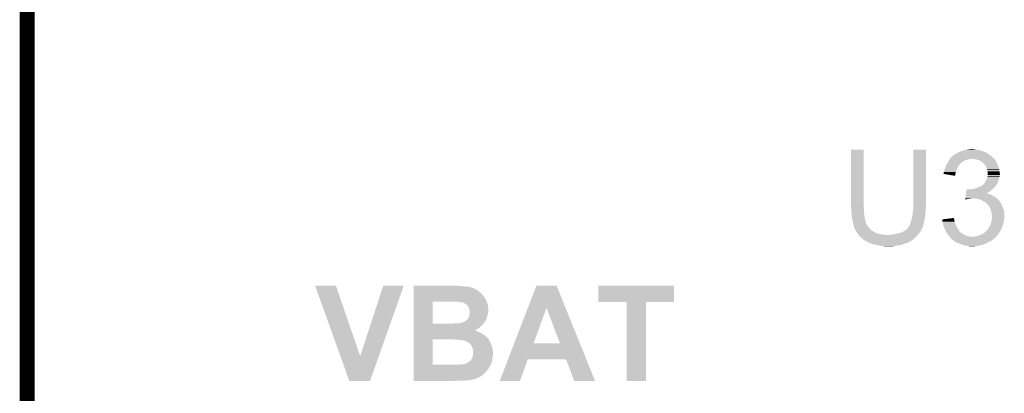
# Model space of a CAD drawing. Extents: x -1.3 to 24.2, y -3.9 to 39.2.
# Tile 27 of 37: x -1.3 to 8.8, y 29 to 32.8. Entities that reach past the tile are written whole.
import ezdxf

# ---------------------------------------------------------------- set-up
doc = ezdxf.new("R2010")
doc.units = 0
doc.layers.add('RTC_25_CLICK_V101_GKO', color=10, linetype='CONTINUOUS')
doc.layers.add('RTC_25_CLICK_V101_GTO', color=9, linetype='CONTINUOUS')

msp = doc.modelspace()

# ---------------------------------------------------------------- linework, layer by layer
at = {"layer": 'RTC_25_CLICK_V101_GKO', "const_width": 0.1524}
msp.add_lwpolyline([(-1.27, -3.81), (-1.27, 36.83)], dxfattribs=at)
at = {"layer": 'RTC_25_CLICK_V101_GTO'}
for points in [[(7.1882, 30.896558), (7.18822, 31.480738), (7.31774, 30.896558), (7.31774, 31.480738)], [(7.18822, 31.480738), (7.188222, 31.48076), (7.31774, 31.480738), (7.188222, 31.48076)], [(7.82574, 30.91688), (7.82576, 31.480738), (7.95528, 30.91688), (7.95528, 31.480738)], [(7.82576, 31.480738), (7.825762, 31.48076), (7.95528, 31.480738), (7.825762, 31.48076)], [(8.24738, 31.42996), (8.255002, 31.43504), (8.60552, 31.42996), (8.5979, 31.43504)], [(8.255002, 31.43504), (8.275314, 31.445198), (8.5979, 31.43504), (8.585202, 31.445198)], [(8.275314, 31.445198), (8.275318, 31.4452), (8.585202, 31.445198), (8.585198, 31.4452)], [(8.275318, 31.4452), (8.279552, 31.44774), (8.585198, 31.4452), (8.577584, 31.44774)], [(8.279552, 31.44774), (8.283778, 31.450276), (8.577584, 31.44774), (8.57504, 31.450276)], [(8.283778, 31.450276), (8.28802, 31.45282), (8.57504, 31.450276), (8.568682, 31.45282)], [(8.28802, 31.45282), (8.31596, 31.46298), (8.568682, 31.45282), (8.543286, 31.46298)], [(8.31596, 31.46298), (8.335766, 31.470598), (8.543286, 31.46298), (8.524242, 31.470598)], [(8.335766, 31.470598), (8.348982, 31.47568), (8.524242, 31.470598), (8.49884, 31.47568)], [(8.348982, 31.47568), (8.37438, 31.48076), (8.49884, 31.47568), (8.475978, 31.48076)], [(8.37438, 31.48076), (8.38708, 31.4833), (8.475978, 31.48076), (8.45566, 31.4833)], [(8.38708, 31.4833), (8.407402, 31.48584), (8.45566, 31.4833), (8.440422, 31.48584)], [(8.165462, 31.323278), (8.16864, 31.330902), (8.298178, 31.323278), (8.305802, 31.330902)], [(8.16864, 31.330902), (8.170118, 31.333438), (8.305802, 31.330902), (8.308338, 31.333438)], [(8.170118, 31.333438), (8.17456, 31.341054), (8.308338, 31.333438), (8.313416, 31.341054)], [(8.17456, 31.341054), (8.176038, 31.343588), (8.313416, 31.341054), (8.31342, 31.343588)], [(8.176038, 31.343588), (8.183454, 31.3563), (8.31342, 31.343588), (8.33374, 31.3563)], [(8.183454, 31.3563), (8.186418, 31.36138), (8.33374, 31.3563), (8.34085, 31.36138)], [(8.186418, 31.36138), (8.191496, 31.368998), (8.34085, 31.36138), (8.351516, 31.368998)], [(8.191496, 31.368998), (8.194884, 31.37408), (8.351516, 31.368998), (8.371838, 31.37408)], [(8.194884, 31.37408), (8.199964, 31.381698), (8.371838, 31.37408), (8.389618, 31.381698)], [(8.199964, 31.381698), (8.201658, 31.38424), (8.389618, 31.381698), (8.4074, 31.38424)], [(8.201658, 31.38424), (8.203352, 31.38678), (8.4074, 31.38424), (8.420098, 31.38678)], [(8.203352, 31.38678), (8.206742, 31.391862), (8.656322, 31.38678), (8.65124, 31.391862)], [(8.206742, 31.391862), (8.211822, 31.396942), (8.65124, 31.391862), (8.64616, 31.396942)], [(8.211822, 31.396942), (8.22706, 31.41218), (8.64616, 31.396942), (8.62838, 31.41218)], [(8.22706, 31.41218), (8.237224, 31.422342), (8.62838, 31.41218), (8.616186, 31.422342)], [(8.237224, 31.422342), (8.242296, 31.42488), (8.616186, 31.422342), (8.61314, 31.42488)], [(8.242296, 31.42488), (8.2423, 31.424882), (8.61314, 31.42488), (8.613138, 31.424882)], [(8.2423, 31.424882), (8.24738, 31.42996), (8.613138, 31.424882), (8.60552, 31.42996)], [(8.455658, 31.38424), (8.430262, 31.38678), (8.658862, 31.38424), (8.656322, 31.38678)], [(8.478518, 31.37916), (8.455658, 31.38424), (8.663942, 31.37916), (8.658862, 31.38424)], [(8.478524, 31.379158), (8.478518, 31.37916), (8.663942, 31.379158), (8.663942, 31.37916)], [(8.49884, 31.37154), (8.478524, 31.379158), (8.668176, 31.37154), (8.663942, 31.379158)], [(8.514078, 31.36646), (8.49884, 31.37154), (8.670998, 31.36646), (8.668176, 31.37154)], [(8.52678, 31.3563), (8.514078, 31.36646), (8.676642, 31.3563), (8.670998, 31.36646)], [(8.530172, 31.353756), (8.52678, 31.3563), (8.67918, 31.353756), (8.676642, 31.3563)], [(8.53694, 31.34868), (8.530172, 31.353756), (8.680874, 31.34868), (8.67918, 31.353756)], [(8.540754, 31.346138), (8.53694, 31.34868), (8.68172, 31.346138), (8.680874, 31.34868)], [(8.54456, 31.3436), (8.540754, 31.346138), (8.683244, 31.3436), (8.68172, 31.346138)], [(8.55472, 31.33344), (8.54456, 31.3436), (8.68934, 31.33344), (8.683244, 31.3436)], [(8.562338, 31.32582), (8.55472, 31.33344), (8.691882, 31.32582), (8.68934, 31.33344)], [(8.13562, 31.231858), (8.135622, 31.234384), (8.258382, 31.231858), (8.258804, 31.234384)], [(8.254978, 31.211524), (8.13562, 31.231858), (8.254978, 31.211524), (8.258382, 31.231858)], [(8.135622, 31.234384), (8.13816, 31.239464), (8.258804, 31.234384), (8.259654, 31.239464)], [(8.13816, 31.241998), (8.138162, 31.244542), (8.26008, 31.241998), (8.261004, 31.244542)], [(8.13816, 31.239464), (8.13816, 31.241998), (8.259654, 31.239464), (8.26008, 31.241998)], [(8.138162, 31.244542), (8.140698, 31.25216), (8.261004, 31.244542), (8.263774, 31.25216)], [(8.140698, 31.25216), (8.145146, 31.26994), (8.263774, 31.25216), (8.27024, 31.26994)], [(8.145146, 31.26994), (8.145782, 31.27248), (8.27024, 31.26994), (8.271368, 31.27248)], [(8.145782, 31.27248), (8.15317, 31.2928), (8.271368, 31.27248), (8.2804, 31.2928)], [(8.15317, 31.2928), (8.15594, 31.300418), (8.2804, 31.2928), (8.283664, 31.300418)], [(8.15594, 31.300418), (8.160172, 31.310578), (8.283664, 31.300418), (8.28802, 31.310578)], [(8.160172, 31.310578), (8.165462, 31.323278), (8.28802, 31.310578), (8.298178, 31.323278)], [(8.566694, 31.318202), (8.562338, 31.32582), (8.69442, 31.318202), (8.691882, 31.32582)], [(8.5725, 31.308042), (8.566694, 31.318202), (8.698774, 31.308042), (8.69442, 31.318202)], [(8.575768, 31.300418), (8.5725, 31.308042), (8.70204, 31.300418), (8.698774, 31.308042)], [(8.58012, 31.290262), (8.575768, 31.300418), (8.70458, 31.290262), (8.70204, 31.300418)], [(8.583024, 31.2801), (8.58012, 31.290262), (8.70712, 31.2801), (8.70458, 31.290262)], [(8.5852, 31.272482), (8.583024, 31.2801), (8.708644, 31.272482), (8.70712, 31.2801)], [(8.58774, 31.25724), (8.5852, 31.272482), (8.711692, 31.25724), (8.708644, 31.272482)], [(8.58825, 31.2547), (8.58774, 31.25724), (8.7122, 31.2547), (8.711692, 31.25724)], [(8.59028, 31.244542), (8.58825, 31.2547), (8.71333, 31.244542), (8.7122, 31.2547)], [(8.59028, 31.231838), (8.59028, 31.244542), (8.71474, 31.231838), (8.71333, 31.244542)], [(8.59028, 31.219142), (8.59028, 31.231838), (8.71474, 31.219142), (8.71474, 31.231838)], [(8.549642, 31.127702), (8.555736, 31.13532), (8.68553, 31.127702), (8.68934, 31.13532)], [(8.555736, 31.13532), (8.559802, 31.140402), (8.68934, 31.13532), (8.691244, 31.140402)], [(8.559802, 31.140402), (8.577578, 31.17596), (8.691244, 31.140402), (8.70458, 31.17596)], [(8.577578, 31.17596), (8.58012, 31.181042), (8.70458, 31.17596), (8.706032, 31.181042)], [(8.58012, 31.181042), (8.584352, 31.193738), (8.706032, 31.181042), (8.70966, 31.193738)], [(8.584352, 31.193738), (8.58774, 31.2039), (8.70966, 31.193738), (8.711352, 31.2039)], [(8.58774, 31.2039), (8.588586, 31.20898), (8.711352, 31.2039), (8.7122, 31.20898)], [(8.588586, 31.20898), (8.590278, 31.219138), (8.7122, 31.20898), (8.71474, 31.219138)], [(8.590278, 31.219138), (8.59028, 31.219142), (8.71474, 31.219138), (8.71474, 31.219142)], [(8.365802, 31.02356), (8.366408, 31.02864), (8.60806, 31.02356), (8.592822, 31.02864)], [(8.366408, 31.02864), (8.367014, 31.033718), (8.592822, 31.02864), (8.582664, 31.033718)], [(8.367014, 31.03372), (8.368528, 31.04642), (8.577672, 31.03372), (8.602978, 31.04642)], [(8.367014, 31.033718), (8.367014, 31.03372), (8.582664, 31.033718), (8.577672, 31.03372)], [(8.368528, 31.04642), (8.370042, 31.05912), (8.602978, 31.04642), (8.620762, 31.05912)], [(8.370042, 31.05912), (8.371556, 31.07182), (8.620762, 31.05912), (8.635576, 31.07182)], [(8.371556, 31.07182), (8.371858, 31.074358), (8.384544, 31.07182), (8.379464, 31.074358)], [(8.371858, 31.074358), (8.37186, 31.07436), (8.379464, 31.074358), (8.37186, 31.07436)], [(8.40232, 31.07182), (8.4201, 31.07436), (8.635576, 31.07182), (8.63854, 31.07436)], [(8.4201, 31.07436), (8.43788, 31.0769), (8.63854, 31.07436), (8.641588, 31.0769)], [(8.43788, 31.0769), (8.458198, 31.08198), (8.641588, 31.0769), (8.647684, 31.08198)], [(8.458198, 31.08198), (8.473438, 31.08706), (8.647684, 31.08198), (8.65378, 31.08706)], [(8.473438, 31.08706), (8.481058, 31.0896), (8.65378, 31.08706), (8.656318, 31.0896)], [(8.481058, 31.0896), (8.498204, 31.09722), (8.656318, 31.0896), (8.663938, 31.09722)], [(8.498204, 31.09722), (8.50392, 31.09976), (8.663938, 31.09722), (8.665842, 31.09976)], [(8.50392, 31.09976), (8.519158, 31.107378), (8.665842, 31.09976), (8.67156, 31.107378)], [(8.519158, 31.107378), (8.529324, 31.11246), (8.67156, 31.107378), (8.676638, 31.11246)], [(8.529324, 31.11246), (8.531866, 31.112464), (8.676638, 31.11246), (8.676642, 31.112464)], [(8.531866, 31.112464), (8.535668, 31.115), (8.676642, 31.112464), (8.679178, 31.115)], [(8.535668, 31.115), (8.539482, 31.117542), (8.679178, 31.115), (8.680448, 31.117542)], [(8.539482, 31.117542), (8.549642, 31.127702), (8.680448, 31.117542), (8.68553, 31.127702)], [(8.359144, 30.967712), (8.359744, 30.97276), (8.359144, 30.967712), (8.376918, 30.97276)], [(8.359744, 30.97276), (8.360048, 30.9753), (8.376918, 30.97276), (8.3947, 30.9753)], [(8.360048, 30.9753), (8.36035, 30.97784), (8.3947, 30.9753), (8.407398, 30.97784)], [(8.36035, 30.97784), (8.360654, 30.98038), (8.420098, 30.97784), (8.430258, 30.98038)], [(8.360654, 30.98038), (8.361864, 30.99054), (8.684624, 30.98038), (8.67156, 30.99054)], [(8.361864, 30.99054), (8.36338, 31.00324), (8.67156, 30.99054), (8.65124, 31.00324)], [(8.36338, 31.00324), (8.364894, 31.01594), (8.65124, 31.00324), (8.628382, 31.01594)], [(8.364894, 31.01594), (8.365802, 31.02356), (8.628382, 31.01594), (8.60806, 31.02356)], [(8.47344, 30.97784), (8.442962, 30.98038), (8.68789, 30.97784), (8.684624, 30.98038)], [(8.498838, 30.97276), (8.47344, 30.97784), (8.69442, 30.97276), (8.68789, 30.97784)], [(8.52424, 30.9626), (8.498838, 30.97276), (8.70345, 30.9626), (8.69442, 30.97276)], [(8.542022, 30.95244), (8.52424, 30.9626), (8.712478, 30.95244), (8.70345, 30.9626)], [(8.547114, 30.949894), (8.542022, 30.95244), (8.71474, 30.949894), (8.712478, 30.95244)], [(8.552194, 30.947354), (8.547114, 30.949894), (8.714744, 30.947354), (8.71474, 30.949894)], [(8.557258, 30.944822), (8.552194, 30.947354), (8.716432, 30.944822), (8.714744, 30.947354)], [(8.56996, 30.93466), (8.557258, 30.944822), (8.723208, 30.93466), (8.716432, 30.944822)], [(8.57758, 30.92958), (8.56996, 30.93466), (8.726594, 30.92958), (8.723208, 30.93466)], [(8.580122, 30.92704), (8.57758, 30.92958), (8.728288, 30.92704), (8.726594, 30.92958)], [(8.582346, 30.9245), (8.580122, 30.92704), (8.72998, 30.9245), (8.728288, 30.92704)], [(7.1882, 30.888938), (7.1882, 30.896558), (7.319646, 30.888938), (7.31774, 30.896558)], [(7.188432, 30.886398), (7.1882, 30.888938), (7.32028, 30.886398), (7.319646, 30.888938)], [(7.19074, 30.861), (7.188432, 30.886398), (7.32028, 30.861), (7.32028, 30.886398)], [(7.19074, 30.84576), (7.19074, 30.861), (7.32028, 30.84576), (7.32028, 30.861)], [(7.19074, 30.835602), (7.19074, 30.84576), (7.321128, 30.835602), (7.32028, 30.84576)], [(7.192998, 30.81528), (7.19074, 30.835602), (7.32282, 30.81528), (7.321128, 30.835602)], [(7.81558, 30.80258), (7.82066, 30.827978), (7.948168, 30.80258), (7.94986, 30.827978)], [(7.82066, 30.827978), (7.821168, 30.833062), (7.94986, 30.827978), (7.9502, 30.833062)], [(7.821168, 30.833062), (7.82269, 30.848298), (7.9502, 30.833062), (7.95274, 30.848298)], [(7.82269, 30.848298), (7.8232, 30.85338), (7.95274, 30.848298), (7.95274, 30.85338)], [(7.8232, 30.85338), (7.825528, 30.881318), (7.95274, 30.85338), (7.95274, 30.881318)], [(7.825528, 30.881318), (7.82574, 30.883858), (7.95274, 30.881318), (7.953248, 30.883858)], [(7.82574, 30.894018), (7.82574, 30.91688), (7.95528, 30.894018), (7.95528, 30.91688)], [(7.82574, 30.883858), (7.82574, 30.894018), (7.953248, 30.883858), (7.95528, 30.894018)], [(8.5979, 30.906722), (8.582346, 30.9245), (8.7376, 30.906722), (8.72998, 30.9245)], [(8.597902, 30.90672), (8.5979, 30.906722), (8.7376, 30.90672), (8.7376, 30.906722)], [(8.613138, 30.883864), (8.597902, 30.90672), (8.74522, 30.883864), (8.7376, 30.90672)], [(8.61314, 30.88386), (8.613138, 30.883864), (8.74522, 30.88386), (8.74522, 30.883864)], [(8.621608, 30.858458), (8.61314, 30.88386), (8.75538, 30.858458), (8.74522, 30.88386)], [(8.628378, 30.838142), (8.621608, 30.858458), (8.758766, 30.838142), (8.75538, 30.858458)], [(8.629832, 30.827978), (8.628378, 30.838142), (8.76046, 30.827978), (8.758766, 30.838142)], [(8.63092, 30.82036), (8.629832, 30.827978), (8.76046, 30.82036), (8.76046, 30.827978)], [(7.19328, 30.81274), (7.192998, 30.81528), (7.323244, 30.81274), (7.32282, 30.81528)], [(7.19836, 30.772102), (7.19328, 30.81274), (7.330018, 30.772102), (7.323244, 30.81274)], [(7.20344, 30.754322), (7.19836, 30.772102), (7.33298, 30.754322), (7.330018, 30.772102)], [(7.203442, 30.75432), (7.20344, 30.754322), (7.33298, 30.75432), (7.33298, 30.754322)], [(7.205256, 30.741618), (7.203442, 30.75432), (7.335522, 30.741618), (7.33298, 30.75432)], [(7.20598, 30.73654), (7.205256, 30.741618), (7.337556, 30.73654), (7.335522, 30.741618)], [(7.207252, 30.72892), (7.20598, 30.73654), (7.340604, 30.72892), (7.337556, 30.73654)], [(7.207676, 30.726376), (7.207252, 30.72892), (7.34314, 30.726376), (7.340604, 30.72892)], [(7.20852, 30.721302), (7.207676, 30.726376), (7.344834, 30.721302), (7.34314, 30.726376)], [(7.79526, 30.723838), (7.80034, 30.73908), (7.933942, 30.723838), (7.936992, 30.73908)], [(7.80034, 30.73908), (7.804694, 30.75432), (7.936992, 30.73908), (7.94004, 30.75432)], [(7.804694, 30.75432), (7.80542, 30.756858), (7.94004, 30.75432), (7.940514, 30.756858)], [(7.80542, 30.756858), (7.813886, 30.794958), (7.940514, 30.756858), (7.94766, 30.794958)], [(7.813886, 30.794958), (7.81558, 30.80258), (7.94766, 30.794958), (7.948168, 30.80258)], [(8.12294, 30.76448), (8.162772, 30.769558), (8.246534, 30.76448), (8.244842, 30.769558)], [(8.123222, 30.761936), (8.12294, 30.76448), (8.24738, 30.761936), (8.246534, 30.76448)], [(8.124062, 30.754318), (8.123222, 30.761936), (8.24738, 30.754318), (8.24738, 30.761936)], [(8.12518, 30.744162), (8.124062, 30.754318), (8.24992, 30.744162), (8.24738, 30.754318)], [(8.12546, 30.741622), (8.12518, 30.744162), (8.250768, 30.741622), (8.24992, 30.744162)], [(8.129976, 30.7213), (8.12546, 30.741622), (8.25754, 30.7213), (8.250768, 30.741622)], [(8.162772, 30.769558), (8.20259, 30.774634), (8.244842, 30.769558), (8.24484, 30.774634)], [(8.20259, 30.774634), (8.222516, 30.777174), (8.24484, 30.774634), (8.242306, 30.777174)], [(8.222516, 30.777174), (8.2423, 30.779696), (8.242306, 30.777174), (8.2423, 30.779696)], [(8.620758, 30.71876), (8.62584, 30.731462), (8.750298, 30.71876), (8.752416, 30.731462)], [(8.62584, 30.731462), (8.6263, 30.734), (8.752416, 30.731462), (8.75284, 30.734)], [(8.6263, 30.734), (8.63092, 30.759398), (8.75284, 30.734), (8.757918, 30.759398)], [(8.63346, 30.805122), (8.63092, 30.82036), (8.76046, 30.805122), (8.76046, 30.82036)], [(8.63092, 30.759398), (8.631978, 30.772098), (8.757918, 30.759398), (8.76046, 30.772098)], [(8.631978, 30.772098), (8.63346, 30.789878), (8.76046, 30.772098), (8.76046, 30.789878)], [(8.63346, 30.789878), (8.63346, 30.805122), (8.76046, 30.789878), (8.76046, 30.805122)], [(7.209538, 30.71876), (7.20852, 30.721302), (7.34568, 30.71876), (7.344834, 30.721302)], [(7.213598, 30.708602), (7.209538, 30.71876), (7.35076, 30.708602), (7.34568, 30.71876)], [(7.2136, 30.7086), (7.213598, 30.708602), (7.35076, 30.7086), (7.35076, 30.708602)], [(7.21614, 30.695902), (7.2136, 30.7086), (7.36092, 30.695902), (7.35076, 30.7086)], [(7.216142, 30.6959), (7.21614, 30.695902), (7.36092, 30.6959), (7.36092, 30.695902)], [(7.22122, 30.680662), (7.216142, 30.6959), (7.37108, 30.680662), (7.36092, 30.6959)], [(7.221222, 30.68066), (7.22122, 30.680662), (7.37108, 30.68066), (7.37108, 30.680662)], [(7.223758, 30.675584), (7.221222, 30.68066), (7.37531, 30.675584), (7.37108, 30.68066)], [(7.22376, 30.670504), (7.223758, 30.675584), (7.379544, 30.670504), (7.37531, 30.675584)], [(7.226728, 30.665418), (7.22376, 30.670504), (7.38378, 30.665418), (7.379544, 30.670504)], [(7.235616, 30.65018), (7.226728, 30.665418), (7.401562, 30.65018), (7.38378, 30.665418)], [(7.24154, 30.64002), (7.235616, 30.65018), (7.41782, 30.64002), (7.401562, 30.65018)], [(7.243158, 30.63748), (7.24154, 30.64002), (7.421884, 30.63748), (7.41782, 30.64002)], [(7.243162, 30.637474), (7.243158, 30.63748), (7.424426, 30.637474), (7.421884, 30.63748)], [(7.24639, 30.6324), (7.243162, 30.637474), (7.429504, 30.6324), (7.424426, 30.637474)], [(7.249624, 30.627318), (7.24639, 30.6324), (7.4422, 30.627318), (7.429504, 30.6324)], [(7.252856, 30.62224), (7.249624, 30.627318), (7.45998, 30.62224), (7.4422, 30.627318)], [(7.673338, 30.62224), (7.70636, 30.6324), (7.886416, 30.62224), (7.89432, 30.6324)], [(7.70636, 30.6324), (7.736842, 30.647642), (7.89432, 30.6324), (7.903844, 30.647642)], [(7.736842, 30.647642), (7.744462, 30.652722), (7.903844, 30.647642), (7.90702, 30.652722)], [(7.744462, 30.652722), (7.75208, 30.6578), (7.90702, 30.652722), (7.909558, 30.6578)], [(7.75208, 30.6578), (7.76478, 30.66796), (7.909558, 30.6578), (7.914638, 30.66796)], [(7.76478, 30.66796), (7.767322, 30.670504), (7.914638, 30.66796), (7.91591, 30.670504)], [(7.767322, 30.670504), (7.769862, 30.67558), (7.91591, 30.670504), (7.918448, 30.67558)], [(7.769862, 30.67558), (7.772396, 30.678116), (7.918448, 30.67558), (7.919718, 30.678116)], [(7.772396, 30.678116), (7.774936, 30.680658), (7.919718, 30.678116), (7.922256, 30.680658)], [(7.774936, 30.680658), (7.774942, 30.680664), (7.922256, 30.680658), (7.922256, 30.680664)], [(7.774942, 30.680664), (7.780022, 30.690822), (7.922256, 30.680664), (7.92516, 30.690822)], [(7.780022, 30.690822), (7.7851, 30.69844), (7.92516, 30.690822), (7.927338, 30.69844)], [(7.7851, 30.69844), (7.792212, 30.71622), (7.927338, 30.69844), (7.93242, 30.71622)], [(7.792212, 30.71622), (7.79526, 30.723838), (7.93242, 30.71622), (7.933942, 30.723838)], [(8.13054, 30.718762), (8.129976, 30.7213), (8.258556, 30.718762), (8.25754, 30.7213)], [(8.138162, 30.695898), (8.13054, 30.718762), (8.2677, 30.695898), (8.258556, 30.718762)], [(8.14324, 30.680662), (8.138162, 30.695898), (8.276166, 30.680662), (8.2677, 30.695898)], [(8.146758, 30.67304), (8.14324, 30.680662), (8.2804, 30.67304), (8.276166, 30.680662)], [(8.157308, 30.65018), (8.146758, 30.67304), (8.29564, 30.65018), (8.2804, 30.67304)], [(8.15848, 30.64764), (8.157308, 30.65018), (8.297548, 30.64764), (8.29564, 30.65018)], [(8.1661, 30.632402), (8.15848, 30.64764), (8.308984, 30.632402), (8.297548, 30.64764)], [(8.167796, 30.62986), (8.1661, 30.632402), (8.31089, 30.62986), (8.308984, 30.632402)], [(8.167798, 30.629856), (8.167796, 30.62986), (8.313426, 30.629856), (8.31089, 30.62986)], [(8.171182, 30.62478), (8.167798, 30.629856), (8.32104, 30.62478), (8.313426, 30.629856)], [(8.176262, 30.61716), (8.171182, 30.62478), (8.331202, 30.61716), (8.32104, 30.62478)], [(8.529322, 30.61208), (8.55218, 30.624782), (8.696958, 30.61208), (8.70603, 30.624782)], [(8.55218, 30.624782), (8.557894, 30.629862), (8.70603, 30.624782), (8.70966, 30.629862)], [(8.557894, 30.629862), (8.57504, 30.6451), (8.70966, 30.629862), (8.719182, 30.6451)], [(8.57504, 30.6451), (8.580122, 30.650182), (8.719182, 30.6451), (8.72236, 30.650182)], [(8.580122, 30.650182), (8.585202, 30.655262), (8.72236, 30.650182), (8.7249, 30.655262)], [(8.585202, 30.655262), (8.591294, 30.66542), (8.7249, 30.655262), (8.72998, 30.66542)], [(8.591294, 30.66542), (8.592818, 30.66796), (8.72998, 30.66542), (8.731068, 30.66796)], [(8.592818, 30.66796), (8.603704, 30.683202), (8.731068, 30.66796), (8.7376, 30.683202)], [(8.603704, 30.683202), (8.60552, 30.685742), (8.7376, 30.683202), (8.738506, 30.685742)], [(8.60552, 30.685742), (8.61568, 30.70606), (8.738506, 30.685742), (8.745762, 30.70606)], [(8.61568, 30.70606), (8.620758, 30.71876), (8.745762, 30.70606), (8.750298, 30.71876)], [(7.257706, 30.61462), (7.252856, 30.62224), (7.480302, 30.61462), (7.45998, 30.62224)], [(7.25932, 30.612082), (7.257706, 30.61462), (7.505682, 30.612082), (7.480302, 30.61462)], [(7.259322, 30.61208), (7.25932, 30.612082), (7.5057, 30.61208), (7.505682, 30.612082)], [(7.263838, 30.607), (7.259322, 30.61208), (7.5311, 30.607), (7.5057, 30.61208)], [(7.266096, 30.60446), (7.263838, 30.607), (7.561578, 30.60446), (7.5311, 30.607)], [(7.27964, 30.58922), (7.266096, 30.60446), (7.858476, 30.58922), (7.872024, 30.60446)], [(7.282544, 30.58668), (7.27964, 30.58922), (7.85622, 30.58668), (7.858476, 30.58922)], [(7.308666, 30.563822), (7.282544, 30.58668), (7.830822, 30.563822), (7.85622, 30.58668)], [(7.320278, 30.55366), (7.308666, 30.563822), (7.81727, 30.55366), (7.830822, 30.563822)], [(7.335518, 30.543502), (7.320278, 30.55366), (7.803724, 30.543502), (7.81727, 30.55366)], [(7.340602, 30.54096), (7.335518, 30.543502), (7.800336, 30.54096), (7.803724, 30.543502)], [(7.340614, 30.540954), (7.340602, 30.54096), (7.797794, 30.540954), (7.800336, 30.54096)], [(7.345676, 30.538422), (7.340614, 30.540954), (7.795256, 30.538422), (7.797794, 30.540954)], [(7.34568, 30.53842), (7.345676, 30.538422), (7.795254, 30.53842), (7.795256, 30.538422)], [(7.345684, 30.538416), (7.34568, 30.53842), (7.792714, 30.538416), (7.795254, 30.53842)], [(7.34822, 30.535882), (7.345684, 30.538416), (7.788912, 30.535882), (7.792714, 30.538416)], [(7.354152, 30.53334), (7.34822, 30.535882), (7.785098, 30.53334), (7.788912, 30.535882)], [(7.366008, 30.528258), (7.354152, 30.53334), (7.774938, 30.528258), (7.785098, 30.53334)], [(7.37193, 30.52572), (7.366008, 30.528258), (7.764778, 30.52572), (7.774938, 30.528258)], [(7.383782, 30.52064), (7.37193, 30.52572), (7.754618, 30.52064), (7.764778, 30.52572)], [(7.561578, 30.60446), (7.576822, 30.604462), (7.872024, 30.60446), (7.872026, 30.604462)], [(7.576822, 30.604462), (7.584444, 30.607), (7.872026, 30.604462), (7.874282, 30.607)], [(7.597142, 30.607), (7.60984, 30.60954), (7.874282, 30.607), (7.87654, 30.60954)], [(7.60984, 30.60954), (7.64032, 30.61462), (7.87654, 30.60954), (7.88049, 30.61462)], [(7.64032, 30.61462), (7.673338, 30.62224), (7.88049, 30.61462), (7.886416, 30.62224)], [(8.183878, 30.604462), (8.176262, 30.61716), (8.356598, 30.604462), (8.331202, 30.61716)], [(8.18642, 30.60192), (8.183878, 30.604462), (8.361682, 30.60192), (8.356598, 30.604462)], [(8.191498, 30.59684), (8.18642, 30.60192), (8.376922, 30.59684), (8.361682, 30.60192)], [(8.193404, 30.5943), (8.191498, 30.59684), (8.384542, 30.5943), (8.376922, 30.59684)], [(8.197216, 30.58922), (8.193404, 30.5943), (8.407402, 30.58922), (8.384542, 30.5943)], [(8.19912, 30.586682), (8.197216, 30.58922), (8.43278, 30.586682), (8.407402, 30.58922)], [(8.199122, 30.58668), (8.19912, 30.586682), (8.432798, 30.58668), (8.43278, 30.586682)], [(8.206738, 30.57906), (8.199122, 30.58668), (8.66902, 30.57906), (8.67664, 30.58668)], [(8.209278, 30.573984), (8.206738, 30.57906), (8.663944, 30.573984), (8.66902, 30.57906)], [(8.209282, 30.57398), (8.209278, 30.573984), (8.66394, 30.57398), (8.663944, 30.573984)], [(8.214364, 30.568898), (8.209282, 30.57398), (8.656318, 30.568898), (8.66394, 30.57398)], [(8.219442, 30.56382), (8.214364, 30.568898), (8.651238, 30.56382), (8.656318, 30.568898)], [(8.219442, 30.563818), (8.219442, 30.56382), (8.651234, 30.563818), (8.651238, 30.56382)], [(8.23468, 30.55112), (8.219442, 30.563818), (8.634306, 30.55112), (8.651234, 30.563818)], [(8.23824, 30.548578), (8.23468, 30.55112), (8.630918, 30.548578), (8.634306, 30.55112)], [(8.248904, 30.54096), (8.23824, 30.548578), (8.61822, 30.54096), (8.630918, 30.548578)], [(8.252458, 30.53842), (8.248904, 30.54096), (8.61314, 30.53842), (8.61822, 30.54096)], [(8.270238, 30.52826), (8.252458, 30.53842), (8.59282, 30.52826), (8.61314, 30.53842)], [(8.288022, 30.52064), (8.270238, 30.52826), (8.57758, 30.52064), (8.59282, 30.52826)], [(8.432798, 30.58668), (8.440422, 30.586682), (8.67664, 30.58668), (8.676642, 30.586682)], [(8.440422, 30.586682), (8.448044, 30.58922), (8.676642, 30.586682), (8.67918, 30.58922)], [(8.463284, 30.58922), (8.481052, 30.594298), (8.67918, 30.58922), (8.684258, 30.594298)], [(8.481052, 30.594298), (8.48106, 30.5943), (8.684258, 30.594298), (8.684258, 30.5943)], [(8.48106, 30.5943), (8.50392, 30.60192), (8.684258, 30.5943), (8.689702, 30.60192)], [(8.50392, 30.60192), (8.529322, 30.61208), (8.689702, 30.60192), (8.696958, 30.61208)], [(7.414266, 30.51048), (7.383782, 30.52064), (7.72414, 30.51048), (7.754618, 30.52064)], [(7.42188, 30.507942), (7.414266, 30.51048), (7.715256, 30.507942), (7.72414, 30.51048)], [(7.45998, 30.50032), (7.42188, 30.507942), (7.688578, 30.50032), (7.715256, 30.507942)], [(7.47649, 30.49778), (7.45998, 30.50032), (7.66826, 30.49778), (7.688578, 30.50032)], [(7.493, 30.49524), (7.47649, 30.49778), (7.6454, 30.49524), (7.66826, 30.49778)], [(7.51078, 30.4927), (7.493, 30.49524), (7.63397, 30.4927), (7.6454, 30.49524)], [(7.526018, 30.49016), (7.51078, 30.4927), (7.62254, 30.49016), (7.63397, 30.4927)], [(7.561578, 30.48762), (7.551418, 30.49016), (7.574282, 30.48762), (7.62254, 30.49016)], [(8.302252, 30.515558), (8.288022, 30.52064), (8.567418, 30.515558), (8.57758, 30.52064)], [(8.31647, 30.51048), (8.302252, 30.515558), (8.54964, 30.51048), (8.567418, 30.515558)], [(8.32358, 30.50794), (8.31647, 30.51048), (8.542866, 30.50794), (8.54964, 30.51048)], [(8.34009, 30.50286), (8.32358, 30.50794), (8.529318, 30.50286), (8.542866, 30.50794)], [(8.356598, 30.49778), (8.34009, 30.50286), (8.50646, 30.49778), (8.529318, 30.50286)], [(8.38708, 30.4927), (8.356598, 30.49778), (8.48106, 30.4927), (8.50646, 30.49778)], [(8.399778, 30.49016), (8.38708, 30.4927), (8.4582, 30.49016), (8.48106, 30.4927)], [(8.420098, 30.48762), (8.409938, 30.49016), (8.432802, 30.48762), (8.4582, 30.49016)], [(1.686594, 30.083744), (1.686588, 30.083758), (1.899924, 30.083744), (1.686588, 30.083758)], [(1.945786, 29.362462), (1.686594, 30.083744), (2.148862, 29.362462), (1.899924, 30.083744)], [(2.148862, 29.362462), (2.385066, 30.083732), (2.340408, 29.362462), (2.59587, 30.083732)], [(2.385066, 30.083732), (2.385076, 30.08376), (2.59587, 30.083732), (2.385076, 30.08376)], [(2.6975, 30.07614), (2.697502, 30.08376), (3.23342, 30.07614), (3.1496, 30.08376)], [(2.6975, 30.0736), (2.6975, 30.07614), (3.256282, 30.0736), (3.23342, 30.07614)], [(2.6975, 30.07106), (2.6975, 30.0736), (3.276598, 30.07106), (3.266442, 30.0736)], [(2.6975, 30.0609), (2.6975, 30.07106), (3.307078, 30.0609), (3.276598, 30.07106)], [(2.6975, 30.045658), (2.6975, 30.0609), (3.34264, 30.045658), (3.307078, 30.0609)], [(2.6975, 30.03296), (2.6975, 30.045658), (3.357886, 30.03296), (3.34264, 30.045658)], [(2.6975, 30.032954), (2.6975, 30.03296), (3.360426, 30.032954), (3.357886, 30.03296)], [(2.6975, 30.020258), (2.6975, 30.032954), (3.373122, 30.020258), (3.360426, 30.032954)], [(2.6975, 30.012636), (2.6975, 30.020258), (3.385822, 30.012636), (3.373122, 30.020258)], [(3.870182, 29.857642), (3.95733, 30.083746), (4.256864, 29.857642), (4.165604, 30.083746)], [(3.95733, 30.083746), (3.957336, 30.08376), (4.165604, 30.083746), (3.957336, 30.08376)], [(4.59486, 29.918682), (4.59488, 30.083738), (5.369538, 29.918682), (5.36956, 30.083738)], [(4.59488, 30.083738), (4.594882, 30.08376), (5.36956, 30.083738), (4.594882, 30.08376)], [(2.697492, 29.695162), (2.697498, 29.92118), (2.89306, 29.695162), (2.893062, 29.92118)], [(2.697498, 29.96946), (2.6975, 29.99994), (3.42138, 29.96946), (3.39598, 29.99994)], [(2.697498, 29.951676), (2.697498, 29.96946), (3.43408, 29.951676), (3.42138, 29.96946)], [(2.697498, 29.949136), (2.697498, 29.951676), (3.434082, 29.949136), (3.43408, 29.951676)], [(2.697498, 29.944062), (2.697498, 29.949136), (3.43662, 29.944062), (3.434082, 29.949136)], [(2.697498, 29.931362), (2.697498, 29.944062), (3.44424, 29.931362), (3.43662, 29.944062)], [(2.697498, 29.9212), (2.697498, 29.931362), (3.448306, 29.9212), (3.44424, 29.931362)], [(2.697498, 29.92118), (2.697498, 29.9212), (2.893062, 29.92118), (3.08864, 29.9212)], [(2.6975, 29.99994), (2.6975, 30.012636), (3.39598, 29.99994), (3.385822, 30.012636)], [(3.141982, 29.921198), (3.08864, 29.9212), (3.448308, 29.921198), (3.448306, 29.9212)], [(3.149604, 29.91866), (3.141982, 29.921198), (3.449322, 29.91866), (3.448308, 29.921198)], [(3.19024, 29.91358), (3.172464, 29.91866), (3.450774, 29.91358), (3.449322, 29.91866)], [(4.884398, 29.91866), (4.59486, 29.918682), (5.369538, 29.91866), (5.369538, 29.918682)], [(4.8844, 29.918638), (4.884398, 29.91866), (5.08254, 29.918638), (5.369538, 29.91866)], [(4.88442, 29.108422), (4.8844, 29.918638), (5.082518, 29.108422), (5.08254, 29.918638)], [(3.205482, 29.911038), (3.19024, 29.91358), (3.4515, 29.911038), (3.450774, 29.91358)], [(3.218182, 29.905958), (3.205482, 29.911038), (3.452952, 29.905958), (3.4515, 29.911038)], [(3.22834, 29.89834), (3.218182, 29.905958), (3.455128, 29.89834), (3.452952, 29.905958)], [(3.243582, 29.888178), (3.22834, 29.89834), (3.45803, 29.888178), (3.455128, 29.89834)], [(3.24866, 29.883098), (3.243582, 29.888178), (3.45948, 29.883098), (3.45803, 29.888178)], [(3.25628, 29.87294), (3.24866, 29.883098), (3.46061, 29.87294), (3.45948, 29.883098)], [(3.26644, 29.847538), (3.25628, 29.87294), (3.463432, 29.847538), (3.46061, 29.87294)], [(3.26898, 29.83738), (3.26644, 29.847538), (3.46456, 29.83738), (3.463432, 29.847538)], [(3.268982, 29.837378), (3.26898, 29.83738), (3.46456, 29.837378), (3.46456, 29.83738)], [(3.271522, 29.82468), (3.268982, 29.837378), (3.46456, 29.82468), (3.46456, 29.837378)], [(3.271524, 29.824678), (3.271522, 29.82468), (3.46456, 29.824678), (3.46456, 29.82468)], [(3.27406, 29.817056), (3.271524, 29.824678), (3.462654, 29.817056), (3.46456, 29.824678)], [(3.27406, 29.814518), (3.27406, 29.817056), (3.46202, 29.814518), (3.462654, 29.817056)], [(3.730218, 29.494508), (3.870182, 29.857642), (3.92939, 29.494508), (4.061444, 29.857642)], [(4.19859, 29.49448), (4.061444, 29.857642), (4.403442, 29.49448), (4.256864, 29.857642)], [(3.21183, 29.71292), (3.218182, 29.71546), (3.426462, 29.71292), (3.428048, 29.71546)], [(3.218182, 29.71546), (3.230878, 29.723078), (3.428048, 29.71546), (3.432808, 29.723078)], [(3.230878, 29.723078), (3.243578, 29.733238), (3.432808, 29.723078), (3.439156, 29.733238)], [(3.243578, 29.73324), (3.253738, 29.7434), (3.439158, 29.73324), (3.443674, 29.7434)], [(3.243578, 29.733238), (3.243578, 29.73324), (3.439156, 29.733238), (3.439158, 29.73324)], [(3.253738, 29.7434), (3.25882, 29.75356), (3.443674, 29.7434), (3.44819, 29.75356)], [(3.25882, 29.75356), (3.259834, 29.756098), (3.44819, 29.75356), (3.44932, 29.756098)], [(3.259834, 29.756098), (3.268978, 29.778958), (3.44932, 29.756098), (3.455034, 29.778958)], [(3.268978, 29.778958), (3.271942, 29.79674), (3.455034, 29.778958), (3.45948, 29.79674)], [(3.271942, 29.79674), (3.27406, 29.809438), (3.45948, 29.79674), (3.461294, 29.809438)], [(3.27406, 29.809438), (3.27406, 29.814518), (3.461294, 29.809438), (3.46202, 29.814518)], [(2.69749, 29.639262), (2.697492, 29.65196), (3.35026, 29.639262), (3.370578, 29.65196)], [(2.69749, 29.62656), (2.69749, 29.639262), (3.327486, 29.62656), (3.35026, 29.639262)], [(2.69749, 29.626554), (2.69749, 29.62656), (3.329946, 29.626554), (3.327486, 29.62656)], [(2.69749, 29.62402), (2.69749, 29.626554), (3.332486, 29.62402), (3.329946, 29.626554)], [(2.69749, 29.624018), (2.69749, 29.62402), (3.335022, 29.624018), (3.332486, 29.62402)], [(2.69749, 29.62148), (2.69749, 29.624018), (3.34264, 29.62148), (3.335022, 29.624018)], [(2.69749, 29.59354), (2.69749, 29.62148), (3.398518, 29.59354), (3.34264, 29.62148)], [(2.697492, 29.69514), (2.697492, 29.695162), (3.083558, 29.69514), (2.89306, 29.695162)], [(2.697492, 29.6926), (2.697492, 29.69514), (3.41122, 29.6926), (3.413124, 29.69514)], [(2.697492, 29.679898), (2.697492, 29.6926), (3.401058, 29.679898), (3.41122, 29.6926)], [(2.697492, 29.667202), (2.697492, 29.679898), (3.385822, 29.667202), (3.401058, 29.679898)], [(2.697492, 29.65196), (2.697492, 29.667202), (3.370578, 29.65196), (3.385822, 29.667202)], [(3.083558, 29.69514), (3.10642, 29.69768), (3.413124, 29.69514), (3.41503, 29.69768)], [(3.149598, 29.69768), (3.159758, 29.70022), (3.41503, 29.69768), (3.416936, 29.70022)], [(3.172456, 29.70022), (3.18008, 29.702758), (3.416936, 29.70022), (3.41884, 29.702758)], [(3.18008, 29.702758), (3.192778, 29.7053), (3.41884, 29.702758), (3.421378, 29.7053)], [(3.192778, 29.7053), (3.199128, 29.70784), (3.421378, 29.7053), (3.423918, 29.70784)], [(3.199128, 29.70784), (3.21183, 29.71292), (3.423918, 29.70784), (3.426462, 29.71292)], [(2.697482, 29.273522), (2.697488, 29.53512), (2.89306, 29.273522), (2.893082, 29.53512)], [(2.697488, 29.53766), (2.69749, 29.56052), (3.46456, 29.53766), (3.44424, 29.56052)], [(2.697488, 29.53512), (2.697488, 29.53766), (3.4671, 29.53512), (3.46456, 29.53766)], [(2.69749, 29.5783), (2.69749, 29.59354), (3.423922, 29.5783), (3.398518, 29.59354)], [(2.69749, 29.56052), (2.69749, 29.5783), (3.44424, 29.56052), (3.423922, 29.5783)], [(3.09883, 29.535116), (3.0988, 29.53512), (3.467102, 29.535116), (3.4671, 29.53512)], [(3.134362, 29.53004), (3.09883, 29.535116), (3.469642, 29.53004), (3.467102, 29.535116)], [(3.177542, 29.5275), (3.164842, 29.53004), (3.470912, 29.5275), (3.469642, 29.53004)], [(3.197854, 29.524962), (3.187702, 29.5275), (3.47218, 29.524962), (3.470912, 29.5275)], [(3.197862, 29.52496), (3.197854, 29.524962), (3.472182, 29.52496), (3.47218, 29.524962)], [(3.215638, 29.52242), (3.205482, 29.52496), (3.473706, 29.52242), (3.472182, 29.52496)], [(3.223264, 29.51988), (3.215638, 29.52242), (3.47523, 29.51988), (3.473706, 29.52242)], [(3.225804, 29.519878), (3.223264, 29.51988), (3.47523, 29.519878), (3.47523, 29.51988)], [(3.238502, 29.5148), (3.225804, 29.519878), (3.478278, 29.5148), (3.47523, 29.519878)], [(3.242736, 29.51226), (3.238502, 29.5148), (3.4798, 29.51226), (3.478278, 29.5148)], [(3.263902, 29.499558), (3.242736, 29.51226), (3.486152, 29.499558), (3.4798, 29.51226)], [(3.26644, 29.49702), (3.263902, 29.499558), (3.48742, 29.49702), (3.486152, 29.499558)], [(3.27152, 29.49194), (3.26644, 29.49702), (3.48968, 29.49194), (3.48742, 29.49702)], [(3.279142, 29.486854), (3.27152, 29.49194), (3.49194, 29.486854), (3.48968, 29.49194)], [(3.281682, 29.48178), (3.279142, 29.486854), (3.494196, 29.48178), (3.49194, 29.486854)], [(3.28676, 29.476694), (3.281682, 29.48178), (3.496456, 29.476694), (3.494196, 29.48178)], [(3.286762, 29.47416), (3.28676, 29.476694), (3.497582, 29.47416), (3.496456, 29.476694)], [(3.286762, 29.474156), (3.286762, 29.47416), (3.497584, 29.474156), (3.497582, 29.47416)], [(3.29438, 29.461462), (3.286762, 29.474156), (3.501392, 29.461462), (3.497584, 29.474156)], [(3.29946, 29.44876), (3.29438, 29.461462), (3.5052, 29.44876), (3.501392, 29.461462)], [(3.30454, 29.438598), (3.29946, 29.44876), (3.507048, 29.438598), (3.5052, 29.44876)], [(3.30708, 29.425898), (3.30454, 29.438598), (3.509358, 29.425898), (3.507048, 29.438598)], [(3.307082, 29.420822), (3.30708, 29.425898), (3.51028, 29.420822), (3.509358, 29.425898)], [(3.307082, 29.415738), (3.307082, 29.420822), (3.510704, 29.415738), (3.51028, 29.420822)], [(3.30962, 29.408116), (3.307082, 29.415738), (3.51134, 29.408116), (3.510704, 29.415738)], [(3.666572, 29.32938), (3.730208, 29.49448), (4.470078, 29.32938), (4.403442, 29.49448)], [(3.730208, 29.49448), (3.730218, 29.494508), (4.19859, 29.49448), (3.92939, 29.494508)], [(2.037076, 29.108416), (1.945786, 29.362462), (2.250428, 29.108416), (2.340408, 29.362462)], [(3.26898, 29.30652), (3.281672, 29.316674), (3.500118, 29.30652), (3.502374, 29.316674)], [(3.281672, 29.316674), (3.28168, 29.319206), (3.502374, 29.316674), (3.502936, 29.319206)], [(3.28168, 29.319206), (3.286752, 29.321758), (3.502936, 29.319206), (3.503504, 29.321758)], [(3.286752, 29.321758), (3.2893, 29.329378), (3.503504, 29.321758), (3.505198, 29.329378)], [(3.2893, 29.329378), (3.289302, 29.329382), (3.505198, 29.329378), (3.5052, 29.329382)], [(3.289302, 29.329382), (3.29438, 29.339538), (3.5052, 29.329382), (3.506468, 29.339538)], [(3.29438, 29.339538), (3.301998, 29.349696), (3.506468, 29.339538), (3.507738, 29.349696)], [(3.301998, 29.3497), (3.30454, 29.36494), (3.50774, 29.3497), (3.509916, 29.36494)], [(3.301998, 29.349696), (3.301998, 29.3497), (3.507738, 29.349696), (3.50774, 29.3497)], [(3.30454, 29.36494), (3.304902, 29.36748), (3.509916, 29.36494), (3.51028, 29.36748)], [(3.304902, 29.36748), (3.306716, 29.380178), (3.51028, 29.36748), (3.51282, 29.380178)], [(3.306716, 29.380178), (3.308168, 29.390342), (3.51282, 29.380178), (3.51282, 29.390342)], [(3.308168, 29.390342), (3.30962, 29.4005), (3.51282, 29.390342), (3.511974, 29.4005)], [(3.30962, 29.4005), (3.30962, 29.408116), (3.511974, 29.4005), (3.51134, 29.408116)], [(3.581412, 29.10843), (3.666566, 29.329364), (3.789674, 29.10843), (3.868416, 29.329364)], [(3.666566, 29.329364), (3.666572, 29.32938), (3.868416, 29.329364), (4.262104, 29.32938)], [(4.345936, 29.108414), (4.262104, 29.32938), (4.559264, 29.108414), (4.470078, 29.32938)], [(2.697482, 29.2735), (2.697482, 29.273522), (3.154678, 29.2735), (2.89306, 29.273522)], [(2.697482, 29.2608), (2.697482, 29.2735), (3.482338, 29.2608), (3.487982, 29.2735)], [(2.697482, 29.25826), (2.697482, 29.2608), (3.4798, 29.25826), (3.482338, 29.2608)], [(2.697482, 29.250638), (2.697482, 29.25826), (3.47472, 29.250638), (3.4798, 29.25826)], [(2.697482, 29.240478), (2.697482, 29.250638), (3.469638, 29.240478), (3.47472, 29.250638)], [(2.697482, 29.22524), (2.697482, 29.240478), (3.45948, 29.22524), (3.469638, 29.240478)], [(2.697482, 29.207458), (2.697482, 29.22524), (3.446778, 29.207458), (3.45948, 29.22524)], [(3.154678, 29.2735), (3.17754, 29.27604), (3.487982, 29.2735), (3.489112, 29.27604)], [(3.17754, 29.27604), (3.19532, 29.27858), (3.489112, 29.27604), (3.49024, 29.27858)], [(3.210556, 29.27858), (3.215638, 29.28112), (3.49024, 29.27858), (3.49137, 29.28112)], [(3.215638, 29.28112), (3.22581, 29.283662), (3.49137, 29.28112), (3.4925, 29.283662)], [(3.22581, 29.283662), (3.235958, 29.286198), (3.4925, 29.283662), (3.493344, 29.286198)], [(3.235958, 29.286198), (3.24612, 29.29128), (3.493344, 29.286198), (3.495038, 29.29128)], [(3.24612, 29.29128), (3.258818, 29.298898), (3.495038, 29.29128), (3.497576, 29.298898)], [(3.258818, 29.298898), (3.26898, 29.30652), (3.497576, 29.298898), (3.500118, 29.30652)], [(2.250424, 29.1084), (2.037076, 29.108416), (2.250424, 29.1084), (2.250428, 29.108416)], [(2.69748, 29.17698), (2.697482, 29.207458), (3.416298, 29.17698), (3.446778, 29.207458)], [(2.69748, 29.161738), (2.69748, 29.17698), (3.39598, 29.161738), (3.416298, 29.17698)], [(2.69748, 29.1592), (2.69748, 29.161738), (3.39344, 29.1592), (3.39598, 29.161738)], [(2.69748, 29.15412), (2.69748, 29.1592), (3.385818, 29.15412), (3.39344, 29.1592)], [(2.69748, 29.131258), (2.69748, 29.15412), (3.340098, 29.131258), (3.385818, 29.15412)], [(2.69748, 29.12618), (2.69748, 29.131258), (3.317242, 29.12618), (3.340098, 29.131258)], [(2.69748, 29.11856), (2.69748, 29.12618), (3.29184, 29.11856), (3.317242, 29.12618)], [(2.69748, 29.11348), (2.69748, 29.11856), (3.263898, 29.11348), (3.29184, 29.11856)], [(2.69748, 29.11094), (2.69748, 29.11348), (3.228338, 29.11094), (3.238498, 29.11348)], [(2.69748, 29.108422), (2.69748, 29.11094), (3.119316, 29.108422), (3.14198, 29.11094)], [(3.119118, 29.1084), (2.69748, 29.108422), (3.119118, 29.1084), (3.119316, 29.108422)], [(3.789664, 29.1084), (3.581412, 29.10843), (3.789664, 29.1084), (3.789674, 29.10843)], [(4.559268, 29.1084), (4.559264, 29.108414), (4.559268, 29.1084), (4.345936, 29.108414)], [(5.082518, 29.1084), (4.88442, 29.108422), (5.082518, 29.1084), (5.082518, 29.108422)]]:
    msp.add_solid(points, dxfattribs=at)

doc.saveas('drawing.dxf')
